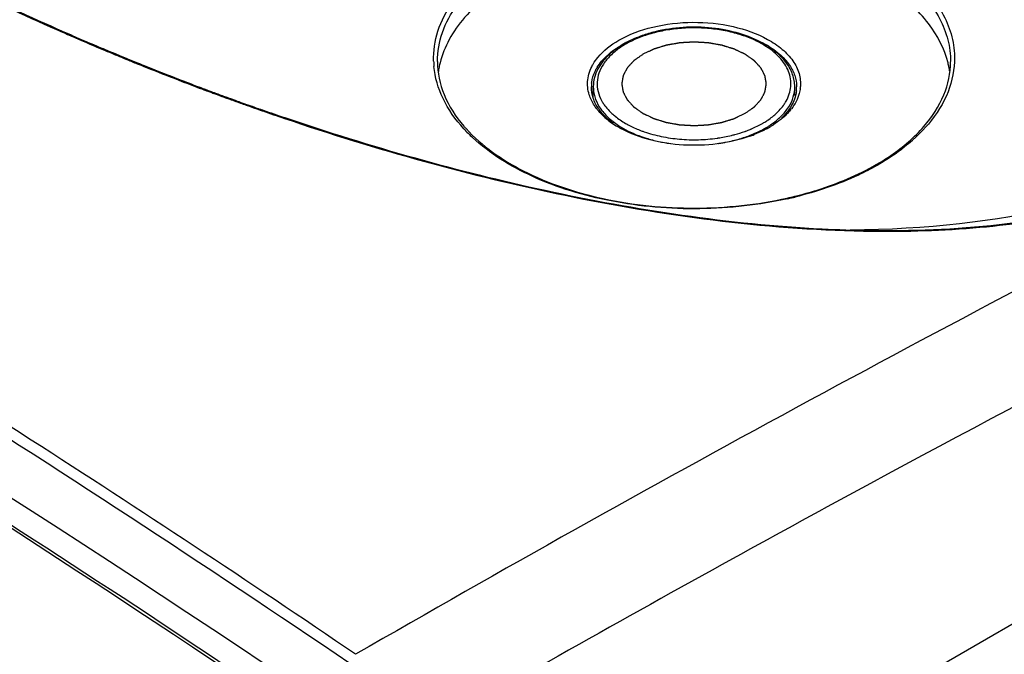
# Model space of a CAD drawing. Header units: millimetres. Extents: x 0 to 594, y 0 to 439.
# Tile 51 of 57: x 510 to 542, y 350 to 370. Entities that reach past the tile are written whole.
import ezdxf

# ---------------------------------------------------------------- set-up
doc = ezdxf.new("R2010")
doc.units = ezdxf.units.MM
doc.header["$LTSCALE"] = 32.67
doc.layers.get('0').update_dxf_attribs({"linetype": 'CONTINUOUS'})

msp = doc.modelspace()

# ---------------------------------------------------------------- linework, layer by layer
at = {"color": 7, "linetype": 'Continuous'}
for p, q in [((511.173, 370.044), (511.249, 370.01)), ((511.185, 370.071), (511.261, 370.037)), ((511.249, 370.01), (511.314, 369.982)), ((511.261, 370.037), (511.326, 370.009)), ((511.314, 369.982), (511.417, 369.937)), ((511.326, 370.009), (511.352, 369.997)), ((511.352, 369.997), (511.428, 369.964)), ((511.428, 369.964), (511.562, 369.905)), ((511.562, 369.905), (511.638, 369.872)), ((511.627, 369.845), (511.758, 369.788)), ((511.638, 369.872), (511.693, 369.848)), ((511.693, 369.848), (511.769, 369.815)), ((511.769, 369.815), (511.815, 369.795)), ((511.758, 369.788), (511.88, 369.735)), ((511.815, 369.795), (511.891, 369.762)), ((511.88, 369.735), (512.031, 369.67)), ((511.891, 369.762), (511.965, 369.73)), ((511.965, 369.73), (512.042, 369.697)), ((512.031, 369.67), (512.135, 369.625)), ((512.042, 369.697), (512.069, 369.685)), ((512.069, 369.685), (512.146, 369.652)), ((512.146, 369.652), (512.24, 369.612)), ((512.799, 369.344), (512.847, 369.324)), ((512.808, 369.372), (512.856, 369.351)), ((512.847, 369.324), (512.925, 369.292)), ((512.856, 369.351), (512.934, 369.319)), ((512.925, 369.292), (513.012, 369.255)), ((512.934, 369.319), (512.999, 369.292)), ((512.999, 369.292), (513.076, 369.26)), ((513.012, 369.255), (513.059, 369.236)), ((513.076, 369.26), (513.199, 369.209)), ((513.613, 369.039), (513.775, 368.973)), ((513.762, 368.948), (513.89, 368.896)), ((513.775, 368.973), (513.835, 368.949)), ((513.835, 368.949), (513.902, 368.922)), ((513.89, 368.896), (513.914, 368.887)), ((513.902, 368.922), (513.926, 368.912)), ((513.914, 368.887), (513.982, 368.859)), ((513.926, 368.912), (513.994, 368.885)), ((523.421, 369.015), (523.421, 369.019)), ((515.675, 368.229), (515.744, 368.203)), ((515.744, 368.203), (515.808, 368.179)), ((515.808, 368.179), (515.853, 368.162)), ((515.843, 368.136), (515.913, 368.11)), ((515.853, 368.162), (515.877, 368.153)), ((515.877, 368.153), (515.922, 368.137)), ((515.913, 368.11), (515.945, 368.098)), ((515.922, 368.137), (515.954, 368.124)), ((515.945, 368.098), (515.994, 368.08)), ((515.954, 368.124), (515.976, 368.116)), ((515.976, 368.116), (516.002, 368.106)), ((515.994, 368.08), (516.036, 368.064)), ((516.002, 368.106), (516.045, 368.09)), ((516.036, 368.064), (516.067, 368.053)), ((516.045, 368.09), (516.076, 368.079)), ((516.067, 368.053), (516.105, 368.039)), ((516.076, 368.079), (516.113, 368.065)), ((516.105, 368.039), (516.161, 368.018)), ((516.113, 368.065), (516.139, 368.055)), ((516.139, 368.055), (516.17, 368.044)), ((516.161, 368.018), (516.2, 368.003)), ((516.17, 368.044), (516.219, 368.026)), ((516.2, 368.003), (516.303, 367.965)), ((516.219, 368.026), (516.243, 368.017)), ((516.243, 368.017), (516.288, 368)), ((516.288, 368), (516.312, 367.991)), ((516.303, 367.965), (516.414, 367.924)), ((516.312, 367.991), (516.353, 367.976)), ((516.353, 367.976), (516.423, 367.95)), ((516.414, 367.924), (516.486, 367.898)), ((516.423, 367.95), (516.449, 367.941)), ((516.449, 367.941), (516.494, 367.924)), ((516.494, 367.924), (516.519, 367.915)), ((516.519, 367.915), (516.542, 367.907)), ((516.542, 367.907), (516.612, 367.881)), ((528.427, 367.853), (528.431, 368.211)), ((534.914, 367.923), (534.911, 368.211)), ((516.486, 367.898), (516.51, 367.889)), ((516.51, 367.889), (516.604, 367.855)), ((516.604, 367.855), (516.64, 367.842)), ((516.612, 367.881), (516.648, 367.868)), ((516.64, 367.842), (516.714, 367.815)), ((516.648, 367.868), (516.699, 367.849)), ((516.699, 367.849), (516.722, 367.841)), ((516.714, 367.815), (516.761, 367.798)), ((516.722, 367.841), (516.769, 367.824)), ((516.761, 367.798), (516.791, 367.787)), ((516.769, 367.824), (516.799, 367.813)), ((516.799, 367.813), (516.91, 367.773)), ((516.91, 367.773), (516.98, 367.748)), ((516.98, 367.748), (517.028, 367.731)), ((516.984, 367.717), (517.082, 367.682)), ((517.028, 367.731), (517.098, 367.705)), ((517.098, 367.705), (517.159, 367.683)), ((517.159, 367.683), (517.222, 367.661)), ((517.222, 367.661), (517.282, 367.64)), ((517.272, 367.615), (517.374, 367.578)), ((517.282, 367.64), (517.324, 367.625)), ((517.324, 367.625), (517.384, 367.603)), ((517.384, 367.603), (517.457, 367.578)), ((517.374, 367.578), (517.507, 367.531)), ((517.457, 367.578), (517.517, 367.556)), ((517.507, 367.531), (517.607, 367.496)), ((517.517, 367.556), (517.557, 367.542)), ((517.557, 367.542), (517.617, 367.521)), ((517.607, 367.496), (517.645, 367.483)), ((517.617, 367.521), (517.655, 367.508)), ((517.645, 367.483), (517.72, 367.457)), ((517.655, 367.508), (517.708, 367.489)), ((517.708, 367.489), (517.73, 367.482)), ((517.72, 367.457), (517.78, 367.436)), ((517.73, 367.482), (517.751, 367.474)), ((517.751, 367.474), (517.79, 367.461)), ((517.78, 367.436), (517.802, 367.428)), ((517.79, 367.461), (517.812, 367.453)), ((534.093, 366.903), (534.093, 366.903)), ((532.412, 366.554), (532.421, 366.555)), ((522.655, 339.826), (568.087, 366.056))]:
    msp.add_line(p, q, dxfattribs=at)
for centre, radius, start, end in [((546.661, 450.286), 87.739, 246.31592, 246.46581), ((546.859, 450.747), 88.242, 246.82669, 247.29449), ((546.816, 450.552), 88.015, 246.86885, 247.27027), ((530.947, 366.756), 3.221, 117.7978, 119.9866), ((532.315, 366.608), 3.389, 61.221, 64.4197), ((532.428, 367.068), 2.892, 59.0034, 60.003), ((532.387, 366.896), 3.098, 60.003, 60.9581), ((532.472, 366.893), 3.064, 57.6035, 61.2291), ((546.91, 450.867), 88.371, 247.47663, 247.85648), ((546.898, 450.745), 88.226, 247.54487, 247.83569), ((546.851, 450.723), 88.216, 247.85656, 247.97002), ((546.783, 450.554), 88.034, 248.12383, 248.27173), ((546.772, 450.436), 87.891, 248.10275, 248.251), ((526.094, 369.117), 2.798, 181.8369, 185.212), ((526.296, 368.283), 2.877, 166.0083, 168.9485), ((529.709, 368.182), 1.487, 149.4558, 150.8854), ((537.046, 368.283), 2.876, 11.05, 13.8582), ((546.681, 450.296), 87.756, 248.27144, 248.98052), ((546.662, 450.158), 87.592, 248.25068, 248.95973), ((526.238, 368.294), 2.818, 168.9509, 172.3529), ((529.796, 368.077), 1.45, 148.5789, 150.9787), ((537.097, 368.293), 2.825, 8.586, 11.0465), ((546.543, 449.939), 87.374, 248.98071, 249.42914), ((546.53, 449.816), 87.226, 248.95999, 249.28392), ((529.474, 368.199), 1.103, 173.5664, 180.0174), ((533.867, 368.199), 1.103, 353.5665, 0.0171), ((533.87, 368.199), 1.101, 0.0235, 1.1174), ((533.946, 368.301), 1.15, 353.004, 355.4475), ((546.32, 449.334), 86.728, 250.09421, 250.23002), ((546.212, 449.034), 86.41, 250.29882, 250.43228), ((545.767, 447.763), 85.063, 250.80686, 251.30312), ((545.759, 447.66), 84.936, 250.78988, 251.28689), ((529.98, 368.606), 1.816, 217.7904, 220.7744), ((529.948, 368.421), 1.632, 214.5713, 217.8058), ((530.349, 368.778), 1.947, 225.5239, 226.0494), ((533.386, 368.588), 1.785, 320.8598, 322.4465), ((530.44, 369.074), 2.474, 228.5254, 233.5853), ((530.664, 369.378), 2.851, 233.5863, 238.2487), ((530.632, 369.108), 2.381, 231.0238, 235.7045), ((530.793, 369.332), 2.833, 235.6511, 240.0711), ((530.827, 369.389), 2.724, 235.6522, 240.0711), ((532.307, 369.748), 3.138, 296.2689, 299.9549), ((532.413, 369.558), 2.92, 300.0074, 300.34), ((532.433, 369.525), 2.882, 300.3394, 300.9057), ((532.478, 369.45), 2.794, 300.9007, 302.4179), ((532.547, 369.341), 2.665, 302.4172, 304.0245), ((532.531, 369.362), 2.868, 301.2189, 303.3297), ((532.658, 369.178), 2.468, 304.0085, 308.3332), ((532.542, 369.589), 3.101, 299.9951, 302.0203), ((532.604, 369.249), 2.733, 303.3457, 304.0297), ((532.603, 369.492), 2.987, 302.0277, 302.8542), ((533.062, 368.713), 2.074, 313.1668, 314.7988), ((533.035, 368.92), 2.269, 311.1334, 313.1003), ((527.712, 369.911), 4.547, 220.7637, 222.1454), ((528.024, 370.304), 5.099, 222.5553, 226.9841), ((530.823, 369.631), 3.149, 238.2012, 240.0065), ((530.888, 369.742), 3.279, 240, 240.8558), ((530.93, 369.817), 3.364, 240.8558, 241.7197), ((531.306, 370.363), 3.986, 247.6491, 250.9723), ((531.336, 370.425), 3.88, 248.7176, 250.2164), ((531.376, 370.536), 3.997, 250.2124, 250.936), ((531.755, 371.279), 4.771, 280.7647, 283.5569), ((531.974, 370.51), 3.97, 289.5703, 289.7671), ((532.004, 370.427), 3.881, 289.7621, 291.2607), ((532.036, 370.36), 3.983, 289.7153, 292.786), ((532.054, 370.3), 3.745, 291.2632, 292.3241), ((532.034, 370.649), 4.279, 289.5481, 291.4775), ((532.085, 370.222), 3.661, 292.3262, 292.8195), ((532.1, 370.188), 3.624, 292.82, 293.0336), ((532.158, 370.053), 3.477, 293.0213, 296.2461), ((532.172, 370.034), 3.63, 292.8059, 296.2408), ((532.332, 369.705), 3.264, 296.2688, 299.9547), ((532.463, 369.474), 2.998, 300.0039, 301.2207), ((532.43, 369.785), 3.327, 298.3103, 299.0892), ((532.477, 369.701), 3.231, 299.0886, 299.9974), ((531.611, 371.432), 5.099, 257.7925, 262.049), ((531.701, 371.577), 5.073, 278.158, 278.4609), ((531.714, 371.494), 4.989, 278.4576, 280.7595), ((531.702, 371.609), 5.278, 278.139, 278.4301), ((531.707, 371.577), 5.246, 278.4298, 279.0293), ((531.721, 371.494), 5.162, 279.0269, 280.466), ((531.735, 371.417), 5.084, 280.4688, 280.7707), ((531.758, 371.298), 4.962, 280.7648, 283.5569), ((531.82, 371.033), 4.69, 283.5714, 286.0269), ((531.869, 370.858), 4.508, 286.0441, 286.4998), ((531.917, 370.701), 4.344, 286.4906, 289.5394), ((531.986, 370.5), 4.132, 289.5704, 289.7259), ((535.032, 370.605), 5.513, 311.5756, 312.7472), ((533.692, 372.352), 7.676, 299.9995, 300.3711), ((533.647, 372.533), 7.891, 299.6274, 299.9995), ((831.081, -187.809), 620.866, 116.989976, 119.984874), ((257.066, -38.581), 466.941, 56.05884, 59.88999), ((531.972, 376.688), 12.357, 282.574, 283.7724), ((531.969, 376.805), 12.498, 282.5833, 283.6622), ((823.027, -172.606), 600.383, 116.496253, 118.413774), ((537.903, 404.948), 41.365, 267.0727, 269.1758), ((537.875, 403.207), 39.649, 268.9064, 269.181), ((537.848, 401.774), 38.19, 269.1891, 270.2883), ((831.385, -188.131), 618.014, 118.410397, 118.878738), ((838.291, -200.564), 632.237, 118.882598, 119.977442)]:
    msp.add_arc(centre, radius, start, end, dxfattribs=at)
for centre, major_axis, ratio, start_param, end_param in [((489.293, -12.161), (-227.329, 400.774), 0.582373, -0.862527, -0.699371), ((521.064, 381.365), (30.336, -11.257), 0.452802, 5.411832, 5.965774)]:
    msp.add_ellipse(centre, major_axis=major_axis, ratio=ratio, start_param=start_param, end_param=end_param, dxfattribs=at)
for points, knots in [([(520.598, 349.663), (515.917, 352.841), (497.573, 364.839), (478.365, 375.537), (463.68, 382.524)], [0, 0, 0, 0, 0.258112, 1, 1, 1, 1]), ([(463.749, 379.883), (468.311, 377.688), (486.962, 368.253), (504.881, 357.394), (518.014, 348.544)], [0, 0, 0, 0, 0.242234, 1, 1, 1, 1]), ([(499.218, 376.576), (501.035, 375.347), (504.937, 373), (509.022, 370.995), (511.173, 370.044)], [0, 0, 0, 0, 0.482618, 1, 1, 1, 1]), ([(499.248, 376.602), (501.063, 375.373), (504.958, 373.026), (509.037, 371.022), (511.185, 370.071)], [0, 0, 0, 0, 0.482617, 1, 1, 1, 1]), ([(520.79, 349.958), (517.343, 352.299), (503.752, 361.276), (489.691, 369.548), (478.981, 375.224)], [0, 0, 0, 0, 0.255806, 1, 1, 1, 1]), ([(525.749, 372.536), (526.375, 372.898), (527.795, 373.482), (530.108, 373.938), (532.552, 373.995), (534.922, 373.648), (537.027, 372.923), (538.699, 371.877), (539.655, 370.726), (540.009, 369.737), (540.053, 369.244), (540.043, 369.004)], [0, 0, 0, 0, 0.129226, 0.271465, 0.419186, 0.563806, 0.697321, 0.814012, 0.912669, 0.957104, 1, 1, 1, 1]), ([(525.837, 372.383), (526.448, 372.736), (527.83, 373.306), (530.084, 373.757), (532.468, 373.823), (534.786, 373.498), (536.854, 372.806), (538.511, 371.8), (539.477, 370.692), (539.858, 369.732), (539.921, 369.25), (539.921, 369.015)], [0, 0, 0, 0, 0.12874, 0.270388, 0.417609, 0.56202, 0.695751, 0.813066, 0.912474, 0.957122, 1, 1, 1, 1]), ([(539.838, 368.972), (539.726, 369.429), (539.233, 370.358), (537.975, 371.464), (536.277, 372.324), (534.25, 372.887), (532.038, 373.119), (529.8, 373), (527.697, 372.543), (526.409, 371.999), (525.837, 371.669)], [0, 0, 0, 0, 0.089567, 0.193714, 0.314501, 0.449162, 0.592055, 0.736146, 0.874198, 1, 1, 1, 1]), ([(523.297, 369.028), (523.287, 369.353), (523.388, 370.035), (523.886, 370.988), (524.693, 371.85), (525.373, 372.319), (525.749, 372.536)], [0, 0, 0, 0, 0.217868, 0.450543, 0.709619, 1, 1, 1, 1]), ([(523.421, 369.019), (523.421, 369.333), (523.538, 369.987), (524.035, 370.899), (524.819, 371.723), (525.475, 372.174), (525.837, 372.383)], [0, 0, 0, 0, 0.217772, 0.450965, 0.710238, 1, 1, 1, 1]), ([(525.837, 371.669), (525.538, 371.496), (524.986, 371.127), (524.289, 370.474), (523.779, 369.759), (523.569, 369.237), (523.505, 368.978)], [0, 0, 0, 0, 0.283976, 0.543664, 0.780577, 1, 1, 1, 1]), ([(533.891, 369.604), (533.651, 369.738), (533.112, 369.952), (532.239, 370.119), (531.321, 370.137), (530.567, 370.025), (530.004, 369.859), (529.623, 369.702), (529.282, 369.514), (528.989, 369.296), (528.75, 369.054), (528.571, 368.788), (528.459, 368.505), (528.432, 368.308), (528.431, 368.211)], [0, 0, 0, 0, 0.128747, 0.269052, 0.414161, 0.556298, 0.624028, 0.688485, 0.749161, 0.805818, 0.85856, 0.907874, 0.954631, 1, 1, 1, 1]), ([(529.249, 369.699), (529.587, 369.894), (530.373, 370.181), (531.632, 370.325), (532.895, 370.198), (533.69, 369.922), (534.035, 369.731)], [0, 0, 0, 0, 0.236533, 0.498538, 0.761341, 1, 1, 1, 1]), ([(533.873, 369.573), (533.746, 369.646), (533.472, 369.778), (533.028, 369.929), (532.547, 370.035), (531.872, 370.115), (531.186, 370.097), (530.523, 369.982), (530.06, 369.85), (529.642, 369.676), (529.277, 369.465), (528.977, 369.221), (528.75, 368.95), (528.602, 368.657), (528.542, 368.352), (528.572, 368.044), (528.65, 367.852), (528.7, 367.76)], [0, 0, 0, 0, 0.06491, 0.134351, 0.20735, 0.282702, 0.434856, 0.509055, 0.580206, 0.647221, 0.709299, 0.766048, 0.817631, 0.864917, 0.909556, 0.9538, 1, 1, 1, 1]), ([(528.428, 368.938), (528.472, 369.012), (528.69, 369.319), (528.998, 369.554), (529.249, 369.699)], [0, 0, 0, 0, 0.227186, 1, 1, 1, 1]), ([(528.559, 368.833), (528.601, 368.901), (528.81, 369.189), (529.1, 369.409), (529.337, 369.546)], [0, 0, 0, 0, 0.2277, 1, 1, 1, 1]), ([(534.63, 367.739), (534.672, 367.813), (534.742, 367.968), (534.792, 368.214), (534.783, 368.463), (534.715, 368.708), (534.591, 368.943), (534.345, 369.251), (534.098, 369.439), (533.917, 369.547)], [0, 0, 0, 0, 0.118617, 0.232026, 0.344024, 0.458646, 0.579488, 0.709218, 1, 1, 1, 1]), ([(534.911, 368.211), (534.91, 368.276), (534.898, 368.408), (534.828, 368.669), (534.656, 368.985), (534.341, 369.316), (534.079, 369.496), (533.936, 369.579)], [0, 0, 0, 0, 0.111452, 0.224473, 0.46025, 0.717154, 1, 1, 1, 1]), ([(534.035, 369.731), (534.202, 369.64), (534.503, 369.439), (534.858, 369.066), (535.07, 368.649), (535.103, 368.351), (535.092, 368.21)], [0, 0, 0, 0, 0.292559, 0.551803, 0.783169, 1, 1, 1, 1]), ([(534.113, 369.48), (534.355, 369.327), (534.678, 369.049), (534.924, 368.577), (534.968, 368.336), (534.97, 368.22)], [0, 0, 0, 0, 0.54371, 0.778987, 1, 1, 1, 1]), ([(524.268, 366.856), (524.002, 367.146), (523.557, 367.767), (523.34, 368.507), (523.307, 368.863)], [0, 0, 0, 0, 0.523847, 1, 1, 1, 1]), ([(523.421, 369.019), (523.42, 368.658), (523.582, 367.892), (524.007, 367.245), (524.268, 366.942)], [0, 0, 0, 0, 0.475092, 1, 1, 1, 1]), ([(528.3, 367.95), (528.252, 368.104), (528.217, 368.441), (528.329, 368.76), (528.41, 368.906)], [0, 0, 0, 0, 0.492295, 1, 1, 1, 1]), ([(539.064, 366.931), (539.326, 367.233), (539.755, 367.882), (539.92, 368.65), (539.921, 369.012)], [0, 0, 0, 0, 0.525114, 1, 1, 1, 1]), ([(540.043, 369.004), (540.028, 368.632), (539.833, 367.852), (539.38, 367.197), (539.106, 366.892)], [0, 0, 0, 0, 0.476322, 1, 1, 1, 1]), ([(528.378, 368.323), (528.382, 368.362), (528.409, 368.521), (528.469, 368.674), (528.528, 368.78)], [0, 0, 0, 0, 0.243588, 1, 1, 1, 1]), ([(538.04, 363.584), (539.454, 363.591), (542.189, 363.758), (546.01, 364.604), (549.182, 366.092), (550.787, 367.595), (551.359, 368.399)], [0, 0, 0, 0, 0.289748, 0.559918, 0.797676, 1, 1, 1, 1]), ([(528.544, 367.493), (528.517, 367.529), (528.416, 367.67), (528.338, 367.828), (528.3, 367.95)], [0, 0, 0, 0, 0.261823, 1, 1, 1, 1]), ([(528.604, 367.495), (528.531, 367.601), (528.413, 367.826), (528.371, 368.078), (528.371, 368.199)], [0, 0, 0, 0, 0.515972, 1, 1, 1, 1]), ([(528.431, 368.211), (528.429, 368.1), (528.463, 367.871), (528.617, 367.545), (528.866, 367.244), (529.077, 367.073), (529.195, 366.993)], [0, 0, 0, 0, 0.222535, 0.457639, 0.715085, 1, 1, 1, 1]), ([(534.133, 366.984), (534.252, 367.064), (534.468, 367.236), (534.721, 367.539), (534.878, 367.868), (534.912, 368.099), (534.911, 368.211)], [0, 0, 0, 0, 0.28531, 0.542885, 0.777825, 1, 1, 1, 1]), ([(534.964, 368.075), (534.958, 368.025), (534.92, 367.817), (534.825, 367.621), (534.734, 367.49)], [0, 0, 0, 0, 0.240736, 1, 1, 1, 1]), ([(535.087, 368.161), (535.08, 368.104), (535.033, 367.866), (534.914, 367.645), (534.802, 367.499)], [0, 0, 0, 0, 0.239096, 1, 1, 1, 1]), ([(528.7, 367.76), (528.706, 367.748), (528.733, 367.701), (528.762, 367.656), (528.786, 367.623)], [0, 0, 0, 0, 0.24615, 1, 1, 1, 1]), ([(528.786, 367.623), (528.8, 367.602), (528.861, 367.52), (528.93, 367.444), (528.985, 367.389)], [0, 0, 0, 0, 0.24249, 1, 1, 1, 1]), ([(534.358, 367.391), (534.375, 367.408), (534.442, 367.477), (534.503, 367.55), (534.545, 367.607)], [0, 0, 0, 0, 0.257374, 1, 1, 1, 1]), ([(534.545, 367.607), (534.553, 367.618), (534.583, 367.661), (534.61, 367.705), (534.63, 367.739)], [0, 0, 0, 0, 0.253929, 1, 1, 1, 1]), ([(528.802, 367.221), (528.784, 367.237), (528.715, 367.3), (528.65, 367.368), (528.604, 367.42)], [0, 0, 0, 0, 0.256372, 1, 1, 1, 1]), ([(529.07, 367.026), (529.03, 367.056), (528.88, 367.173), (528.745, 367.31), (528.659, 367.42)], [0, 0, 0, 0, 0.263439, 1, 1, 1, 1]), ([(528.998, 367.377), (529.009, 367.367), (529.053, 367.325), (529.099, 367.286), (529.134, 367.257)], [0, 0, 0, 0, 0.245759, 1, 1, 1, 1]), ([(534.189, 367.242), (534.204, 367.254), (534.262, 367.301), (534.318, 367.352), (534.358, 367.391)], [0, 0, 0, 0, 0.255378, 1, 1, 1, 1]), ([(534.734, 367.49), (534.719, 367.468), (534.655, 367.381), (534.582, 367.3), (534.524, 367.242)], [0, 0, 0, 0, 0.242432, 1, 1, 1, 1]), ([(534.771, 367.461), (534.729, 367.409), (534.668, 367.342), (534.603, 367.279), (534.586, 367.263)], [0, 0, 0, 0, 0.743705, 1, 1, 1, 1]), ([(518.499, 367.189), (521.453, 366.189), (526.022, 364.912), (532.281, 363.851), (535.502, 363.597), (537.118, 363.566)], [0, 0, 0, 0, 0.491697, 0.745238, 1, 1, 1, 1]), ([(518.508, 367.214), (521.254, 366.284), (525.492, 365.082), (531.297, 364.019), (534.286, 363.714), (535.79, 363.637)], [0, 0, 0, 0, 0.491448, 0.744705, 1, 1, 1, 1]), ([(529.468, 367.029), (529.504, 367.009), (529.652, 366.927), (529.808, 366.857), (529.928, 366.81)], [0, 0, 0, 0, 0.241923, 1, 1, 1, 1]), ([(534.528, 367.211), (534.505, 367.19), (534.407, 367.109), (534.304, 367.035), (534.223, 366.982)], [0, 0, 0, 0, 0.242653, 1, 1, 1, 1]), ([(524.34, 366.86), (524.851, 366.296), (526.264, 365.328), (528.811, 364.492), (531.707, 364.204), (533.696, 364.412), (534.662, 364.627)], [0, 0, 0, 0, 0.208549, 0.457038, 0.72867, 1, 1, 1, 1]), ([(533.465, 366.617), (532.789, 366.377), (531.68, 366.248), (530.283, 366.456), (529.626, 366.698), (529.336, 366.854)], [0, 0, 0, 0, 0.509337, 0.765905, 1, 1, 1, 1]), ([(529.38, 366.877), (529.412, 366.858), (529.545, 366.785), (529.684, 366.72), (529.79, 366.676)], [0, 0, 0, 0, 0.242881, 1, 1, 1, 1]), ([(530.071, 366.758), (530.25, 366.696), (530.625, 366.595), (531.21, 366.511), (531.811, 366.493), (532.214, 366.526), (532.412, 366.554)], [0, 0, 0, 0, 0.239702, 0.490358, 0.745932, 1, 1, 1, 1]), ([(532.873, 366.642), (532.91, 366.651), (533.055, 366.688), (533.199, 366.732), (533.304, 366.769)], [0, 0, 0, 0, 0.254528, 1, 1, 1, 1]), ([(534.008, 366.856), (533.976, 366.838), (533.843, 366.769), (533.706, 366.709), (533.6, 366.667)], [0, 0, 0, 0, 0.243479, 1, 1, 1, 1]), ([(537.573, 365.73), (537.721, 365.816), (538.261, 366.158), (538.757, 366.577), (539.064, 366.931)], [0, 0, 0, 0, 0.267584, 1, 1, 1, 1]), ([(539.106, 366.892), (539.08, 366.863), (538.974, 366.748), (538.861, 366.637), (538.774, 366.556)], [0, 0, 0, 0, 0.245688, 1, 1, 1, 1]), ([(534.692, 364.608), (533.764, 364.401), (531.854, 364.19), (529.053, 364.428), (526.539, 365.178), (525.103, 366.055), (524.546, 366.576)], [0, 0, 0, 0, 0.267353, 0.536092, 0.785478, 1, 1, 1, 1]), ([(530.007, 366.595), (530.049, 366.58), (530.222, 366.523), (530.398, 366.477), (530.533, 366.448)], [0, 0, 0, 0, 0.244871, 1, 1, 1, 1]), ([(537.308, 363.563), (538.493, 363.546), (540.815, 363.616), (544.156, 364.11), (547.143, 365.036), (548.891, 366.008), (549.633, 366.57)], [0, 0, 0, 0, 0.275631, 0.539712, 0.783471, 1, 1, 1, 1]), ([(538.691, 366.48), (538.61, 366.409), (538.265, 366.12), (537.889, 365.869), (537.593, 365.698)], [0, 0, 0, 0, 0.239659, 1, 1, 1, 1]), ([(534.914, 364.686), (535.155, 364.745), (536.058, 364.996), (536.933, 365.36), (537.53, 365.705)], [0, 0, 0, 0, 0.264106, 1, 1, 1, 1]), ([(537.548, 365.673), (537.355, 365.563), (536.519, 365.133), (535.619, 364.831), (534.921, 364.661)], [0, 0, 0, 0, 0.23593, 1, 1, 1, 1])]:
    msp.add_open_spline(points, degree=3, knots=knots, dxfattribs=at)
at = {"color": 4, "linetype": 'Continuous'}
for points in [[(533.315, 367.352), (533.327, 367.36), (533.351, 367.377), (533.387, 367.402), (533.423, 367.428), (533.459, 367.453), (533.489, 367.474), (533.513, 367.491), (533.531, 367.504), (533.546, 367.514), (533.558, 367.523), (533.567, 367.529), (533.576, 367.535), (533.583, 367.54), (533.589, 367.545), (533.593, 367.547), (533.596, 367.549), (533.598, 367.551), (533.6, 367.552), (533.601, 367.553), (533.602, 367.554), (533.603, 367.554), (533.603, 367.555), (533.604, 367.555), (533.605, 367.556), (533.606, 367.558), (533.608, 367.56), (533.61, 367.562), (533.613, 367.565), (533.617, 367.57), (533.623, 367.576), (533.63, 367.583), (533.636, 367.59), (533.645, 367.6), (533.656, 367.612), (533.67, 367.626), (533.688, 367.646), (533.71, 367.67), (533.732, 367.694), (533.75, 367.713), (533.764, 367.727), (533.775, 367.739), (533.784, 367.749), (533.79, 367.756), (533.797, 367.763), (533.803, 367.769), (533.807, 367.774), (533.81, 367.777), (533.812, 367.78), (533.814, 367.781), (533.815, 367.783), (533.816, 367.784), (533.817, 367.785), (533.817, 367.785), (533.817, 367.786), (533.818, 367.786), (533.818, 367.787), (533.819, 367.789), (533.82, 367.791), (533.822, 367.794), (533.823, 367.797), (533.826, 367.802), (533.83, 367.809), (533.834, 367.816), (533.838, 367.824), (533.843, 367.835), (533.85, 367.848), (533.859, 367.863), (533.87, 367.884), (533.883, 367.91), (533.897, 367.936), (533.908, 367.957), (533.917, 367.973), (533.924, 367.986), (533.929, 367.996), (533.933, 368.004), (533.937, 368.012), (533.941, 368.019), (533.944, 368.024), (533.945, 368.027), (533.947, 368.03), (533.948, 368.032), (533.949, 368.033), (533.949, 368.034), (533.95, 368.035), (533.95, 368.036), (533.95, 368.036), (533.95, 368.037), (533.95, 368.038), (533.951, 368.04), (533.951, 368.042), (533.951, 368.045), (533.952, 368.048), (533.953, 368.054), (533.954, 368.06), (533.956, 368.069), (533.957, 368.077), (533.959, 368.088), (533.961, 368.102), (533.964, 368.118), (533.968, 368.141), (533.973, 368.168), (533.978, 368.196), (533.981, 368.218), (533.984, 368.235), (533.987, 368.248), (533.989, 368.259), (533.99, 368.268), (533.991, 368.276), (533.993, 368.283), (533.994, 368.288), (533.994, 368.292), (533.995, 368.295), (533.995, 368.297), (533.995, 368.298), (533.995, 368.3), (533.996, 368.3), (533.996, 368.301), (533.996, 368.301), (533.995, 368.302), (533.995, 368.303), (533.995, 368.305), (533.995, 368.307), (533.994, 368.31), (533.994, 368.313), (533.993, 368.319), (533.992, 368.325), (533.99, 368.333), (533.989, 368.342), (533.987, 368.353), (533.985, 368.366), (533.982, 368.382), (533.978, 368.404), (533.974, 368.431), (533.969, 368.458), (533.965, 368.48), (533.962, 368.496), (533.96, 368.51), (533.958, 368.521), (533.957, 368.529), (533.956, 368.537), (533.954, 368.544), (533.953, 368.549), (533.953, 368.553), (533.952, 368.556), (533.952, 368.558), (533.952, 368.559), (533.952, 368.56), (533.951, 368.561), (533.951, 368.562), (533.951, 368.562), (533.951, 368.563), (533.95, 368.564), (533.949, 368.566), (533.948, 368.568), (533.947, 368.57), (533.945, 368.573), (533.943, 368.579), (533.939, 368.585), (533.935, 368.593), (533.931, 368.601), (533.925, 368.611), (533.919, 368.624), (533.91, 368.64), (533.899, 368.661), (533.886, 368.687), (533.872, 368.713), (533.861, 368.734), (533.853, 368.75), (533.846, 368.763), (533.841, 368.773), (533.837, 368.781), (533.833, 368.789), (533.829, 368.795), (533.826, 368.801), (533.825, 368.804), (533.823, 368.807), (533.822, 368.809), (533.821, 368.81), (533.821, 368.811), (533.82, 368.812), (533.82, 368.812), (533.82, 368.813), (533.819, 368.813), (533.818, 368.815), (533.817, 368.816), (533.815, 368.818), (533.813, 368.82), (533.81, 368.823), (533.806, 368.828), (533.8, 368.834), (533.794, 368.841), (533.787, 368.849), (533.778, 368.858), (533.767, 368.87), (533.754, 368.885), (533.736, 368.904), (533.714, 368.928), (533.692, 368.952), (533.674, 368.971), (533.66, 368.986), (533.649, 368.998), (533.64, 369.008), (533.634, 369.015), (533.627, 369.022), (533.622, 369.028), (533.617, 369.033), (533.614, 369.036), (533.612, 369.038), (533.611, 369.04), (533.609, 369.042), (533.608, 369.043), (533.608, 369.043), (533.607, 369.044), (533.607, 369.044), (533.606, 369.045), (533.605, 369.046), (533.603, 369.047), (533.6, 369.049), (533.597, 369.051), (533.593, 369.053), (533.587, 369.058), (533.58, 369.063), (533.571, 369.07), (533.562, 369.076), (533.549, 369.085), (533.534, 369.095), (533.516, 369.108), (533.491, 369.125), (533.461, 369.147), (533.43, 369.168), (533.406, 369.186), (533.388, 369.198), (533.373, 369.209), (533.36, 369.218), (533.351, 369.224), (533.342, 369.231), (533.334, 369.236), (533.328, 369.24), (533.325, 369.243), (533.322, 369.245), (533.319, 369.247), (533.317, 369.248), (533.316, 369.249), (533.315, 369.25), (533.315, 369.25), (533.314, 369.25), (533.313, 369.251), (533.311, 369.252), (533.309, 369.253), (533.306, 369.254), (533.303, 369.256), (533.298, 369.258), (533.291, 369.261), (533.282, 369.266), (533.271, 369.271), (533.26, 369.276), (533.245, 369.283), (533.227, 369.292), (533.205, 369.302), (533.176, 369.316), (533.139, 369.333), (533.103, 369.351), (533.074, 369.364), (533.052, 369.375), (533.033, 369.383), (533.019, 369.39), (533.008, 369.396), (532.997, 369.401), (532.988, 369.405), (532.98, 369.409), (532.976, 369.411), (532.972, 369.412), (532.97, 369.414), (532.967, 369.415), (532.966, 369.416), (532.965, 369.416), (532.964, 369.416), (532.963, 369.417), (532.962, 369.417), (532.96, 369.417), (532.958, 369.418), (532.955, 369.419), (532.951, 369.421), (532.945, 369.422), (532.937, 369.425), (532.927, 369.428), (532.914, 369.432), (532.902, 369.436), (532.885, 369.441), (532.864, 369.447), (532.839, 369.455), (532.806, 369.465), (532.764, 369.478), (532.722, 369.491), (532.689, 369.501), (532.664, 369.509), (532.643, 369.516), (532.627, 369.521), (532.614, 369.525), (532.602, 369.529), (532.591, 369.532), (532.583, 369.534), (532.577, 369.536), (532.571, 369.538), (532.568, 369.539), (532.566, 369.54), (532.564, 369.54), (532.562, 369.54), (532.56, 369.541), (532.556, 369.542), (532.551, 369.543), (532.544, 369.544), (532.535, 369.545), (532.523, 369.547), (532.51, 369.55), (532.496, 369.552), (532.478, 369.555), (532.456, 369.559), (532.429, 369.564), (532.392, 369.57), (532.347, 369.578), (532.302, 369.586), (532.266, 369.593), (532.239, 369.598), (532.216, 369.602), (532.198, 369.605), (532.184, 369.607), (532.171, 369.61), (532.16, 369.612), (532.151, 369.613), (532.144, 369.614), (532.138, 369.615), (532.134, 369.616), (532.132, 369.616), (532.13, 369.617), (532.128, 369.617), (532.126, 369.617), (532.122, 369.617), (532.116, 369.618), (532.109, 369.618), (532.099, 369.619), (532.087, 369.619), (532.073, 369.62), (532.058, 369.621), (532.039, 369.622), (532.015, 369.623), (531.987, 369.625), (531.948, 369.627), (531.9, 369.63), (531.853, 369.633), (531.814, 369.635), (531.786, 369.637), (531.757, 369.638), (531.733, 369.64), (531.714, 369.641), (531.702, 369.641), (531.692, 369.642), (531.685, 369.642), (531.679, 369.643), (531.675, 369.643), (531.672, 369.643), (531.671, 369.643), (531.669, 369.643), (531.667, 369.643), (531.662, 369.643), (531.657, 369.642), (531.649, 369.642), (531.64, 369.641), (531.628, 369.641), (531.61, 369.64), (531.586, 369.638), (531.558, 369.637), (531.53, 369.635), (531.492, 369.633), (531.445, 369.63), (531.398, 369.628), (531.36, 369.626), (531.332, 369.624), (531.304, 369.622), (531.28, 369.621), (531.261, 369.62), (531.25, 369.619), (531.24, 369.619), (531.233, 369.618), (531.227, 369.618), (531.223, 369.618), (531.221, 369.618), (531.219, 369.618), (531.217, 369.617), (531.215, 369.617), (531.211, 369.616), (531.205, 369.615), (531.199, 369.614), (531.19, 369.613), (531.178, 369.611), (531.16, 369.607), (531.138, 369.603), (531.11, 369.599), (531.083, 369.594), (531.047, 369.588), (531.002, 369.58), (530.957, 369.572), (530.92, 369.566), (530.893, 369.561), (530.871, 369.557), (530.853, 369.554), (530.839, 369.551), (530.825, 369.549), (530.814, 369.547), (530.805, 369.545), (530.798, 369.544), (530.793, 369.543), (530.789, 369.543), (530.786, 369.542), (530.785, 369.542), (530.783, 369.541), (530.781, 369.541), (530.777, 369.54), (530.772, 369.538), (530.766, 369.536), (530.758, 369.534), (530.747, 369.53), (530.735, 369.527), (530.722, 369.523), (530.705, 369.518), (530.685, 369.511), (530.659, 369.503), (530.626, 369.493), (530.584, 369.48), (530.543, 369.468), (530.509, 369.457), (530.484, 369.45), (530.463, 369.443), (530.447, 369.438), (530.434, 369.434), (530.422, 369.43), (530.411, 369.427), (530.403, 369.425), (530.398, 369.423), (530.393, 369.422), (530.39, 369.421), (530.388, 369.42), (530.386, 369.419), (530.384, 369.419), (530.383, 369.418), (530.381, 369.417), (530.378, 369.416), (530.376, 369.415), (530.372, 369.413), (530.367, 369.411), (530.36, 369.408), (530.351, 369.403), (530.339, 369.398), (530.328, 369.393), (530.313, 369.386), (530.295, 369.377), (530.272, 369.366), (530.243, 369.352), (530.205, 369.335), (530.161, 369.313), (530.101, 369.285), (530.056, 369.264), (530.027, 369.25)], [(530.027, 369.25), (530.015, 369.242), (529.991, 369.225), (529.955, 369.199), (529.919, 369.174), (529.883, 369.149), (529.853, 369.128), (529.829, 369.111), (529.811, 369.098), (529.796, 369.088), (529.784, 369.079), (529.775, 369.073), (529.766, 369.067), (529.758, 369.061), (529.752, 369.057), (529.748, 369.054), (529.745, 369.052), (529.743, 369.051), (529.741, 369.049), (529.74, 369.049), (529.739, 369.048), (529.739, 369.048), (529.738, 369.047), (529.738, 369.047), (529.737, 369.046), (529.735, 369.044), (529.734, 369.042), (529.731, 369.04), (529.729, 369.037), (529.724, 369.032), (529.719, 369.026), (529.712, 369.019), (529.705, 369.012), (529.696, 369.002), (529.685, 368.99), (529.672, 368.975), (529.654, 368.956), (529.631, 368.932), (529.609, 368.908), (529.591, 368.889), (529.578, 368.874), (529.567, 368.862), (529.558, 368.853), (529.551, 368.846), (529.544, 368.838), (529.539, 368.832), (529.534, 368.828), (529.531, 368.825), (529.529, 368.822), (529.528, 368.82), (529.526, 368.819), (529.525, 368.818), (529.525, 368.817), (529.524, 368.817), (529.524, 368.816), (529.524, 368.816), (529.523, 368.814), (529.522, 368.813), (529.521, 368.811), (529.52, 368.808), (529.518, 368.805), (529.515, 368.8), (529.512, 368.793), (529.508, 368.785), (529.503, 368.778), (529.498, 368.767), (529.491, 368.754), (529.483, 368.738), (529.472, 368.718), (529.458, 368.691), (529.444, 368.665), (529.433, 368.645), (529.425, 368.629), (529.418, 368.616), (529.412, 368.605), (529.408, 368.598), (529.404, 368.59), (529.401, 368.583), (529.398, 368.578), (529.396, 368.575), (529.395, 368.572), (529.394, 368.57), (529.393, 368.568), (529.392, 368.567), (529.392, 368.567), (529.391, 368.566), (529.391, 368.566), (529.391, 368.565), (529.391, 368.564), (529.391, 368.562), (529.39, 368.56), (529.39, 368.557), (529.389, 368.554), (529.388, 368.548), (529.387, 368.541), (529.386, 368.533), (529.384, 368.525), (529.382, 368.514), (529.38, 368.5), (529.377, 368.483), (529.373, 368.461), (529.369, 368.434), (529.364, 368.406), (529.36, 368.384), (529.357, 368.367), (529.355, 368.353), (529.353, 368.342), (529.351, 368.334), (529.35, 368.326), (529.349, 368.319), (529.348, 368.313), (529.347, 368.31), (529.347, 368.307), (529.346, 368.305), (529.346, 368.303), (529.346, 368.302), (529.346, 368.301), (529.346, 368.301), (529.346, 368.3), (529.346, 368.3), (529.346, 368.299), (529.346, 368.297), (529.347, 368.295), (529.347, 368.292), (529.348, 368.289), (529.349, 368.283), (529.35, 368.276), (529.351, 368.268), (529.353, 368.26), (529.354, 368.249), (529.357, 368.236), (529.36, 368.219), (529.363, 368.198), (529.368, 368.171), (529.372, 368.143), (529.376, 368.122), (529.379, 368.105), (529.381, 368.092), (529.383, 368.081), (529.384, 368.073), (529.386, 368.065), (529.387, 368.058), (529.388, 368.052), (529.388, 368.049), (529.389, 368.046), (529.389, 368.044), (529.39, 368.043), (529.39, 368.041), (529.39, 368.041), (529.39, 368.04), (529.39, 368.04), (529.391, 368.039), (529.391, 368.038), (529.392, 368.036), (529.393, 368.034), (529.394, 368.032), (529.396, 368.028), (529.399, 368.023), (529.402, 368.017), (529.406, 368.009), (529.41, 368.001), (529.416, 367.991), (529.423, 367.977), (529.431, 367.962), (529.442, 367.941), (529.456, 367.915), (529.469, 367.889), (529.48, 367.868), (529.488, 367.852), (529.495, 367.839), (529.501, 367.829), (529.505, 367.821), (529.509, 367.813), (529.512, 367.806), (529.515, 367.801), (529.517, 367.798), (529.518, 367.795), (529.519, 367.793), (529.52, 367.792), (529.521, 367.791), (529.521, 367.79), (529.521, 367.789), (529.522, 367.789), (529.522, 367.788), (529.523, 367.787), (529.524, 367.786), (529.526, 367.784), (529.528, 367.782), (529.531, 367.779), (529.536, 367.774), (529.541, 367.768), (529.548, 367.76), (529.554, 367.753), (529.563, 367.744), (529.574, 367.732), (529.588, 367.717), (529.605, 367.698), (529.628, 367.674), (529.65, 367.65), (529.668, 367.63), (529.681, 367.616), (529.692, 367.604), (529.701, 367.594), (529.708, 367.587), (529.714, 367.58), (529.72, 367.574), (529.724, 367.569), (529.727, 367.566), (529.729, 367.563), (529.731, 367.562), (529.732, 367.56), (529.733, 367.559), (529.734, 367.559), (529.734, 367.558), (529.735, 367.558), (529.735, 367.557), (529.737, 367.556), (529.739, 367.555), (529.741, 367.553), (529.744, 367.551), (529.748, 367.548), (529.754, 367.544), (529.762, 367.539), (529.771, 367.532), (529.78, 367.526), (529.792, 367.517), (529.807, 367.506), (529.826, 367.494), (529.85, 367.476), (529.88, 367.455), (529.911, 367.433), (529.935, 367.416), (529.954, 367.403), (529.969, 367.393), (529.981, 367.384), (529.99, 367.378), (529.999, 367.371), (530.007, 367.366), (530.013, 367.361), (530.017, 367.359), (530.02, 367.357), (530.022, 367.355), (530.024, 367.354), (530.025, 367.353), (530.026, 367.352), (530.027, 367.352), (530.027, 367.351), (530.028, 367.351), (530.03, 367.35), (530.032, 367.349), (530.035, 367.348), (530.039, 367.346), (530.043, 367.344), (530.05, 367.34), (530.06, 367.336), (530.07, 367.331), (530.081, 367.326), (530.096, 367.319), (530.114, 367.31), (530.136, 367.3), (530.165, 367.286), (530.202, 367.269), (530.238, 367.251), (530.268, 367.237), (530.29, 367.227), (530.308, 367.218), (530.323, 367.211), (530.333, 367.206), (530.344, 367.201), (530.354, 367.197), (530.361, 367.193), (530.365, 367.191), (530.369, 367.189), (530.372, 367.188), (530.374, 367.187), (530.376, 367.186), (530.377, 367.186), (530.377, 367.185), (530.378, 367.185), (530.379, 367.185), (530.381, 367.184), (530.384, 367.184), (530.387, 367.183), (530.391, 367.181), (530.396, 367.18), (530.404, 367.177), (530.415, 367.174), (530.427, 367.17), (530.44, 367.166), (530.456, 367.161), (530.477, 367.155), (530.502, 367.147), (530.536, 367.136), (530.577, 367.124), (530.619, 367.111), (530.652, 367.1), (530.677, 367.093), (530.698, 367.086), (530.715, 367.081), (530.727, 367.077), (530.74, 367.073), (530.75, 367.07), (530.758, 367.067), (530.765, 367.066), (530.77, 367.064), (530.774, 367.063), (530.776, 367.062), (530.777, 367.062), (530.779, 367.061), (530.781, 367.061), (530.785, 367.06), (530.791, 367.059), (530.798, 367.058), (530.807, 367.056), (530.818, 367.054), (530.831, 367.052), (530.845, 367.05), (530.863, 367.046), (530.886, 367.043), (530.913, 367.038), (530.949, 367.031), (530.994, 367.023), (531.039, 367.015), (531.076, 367.009), (531.103, 367.004), (531.125, 367), (531.143, 366.997), (531.157, 366.995), (531.17, 366.992), (531.182, 366.99), (531.191, 366.989), (531.198, 366.987), (531.203, 366.986), (531.207, 366.986), (531.209, 366.985), (531.211, 366.985), (531.213, 366.985), (531.215, 366.985), (531.22, 366.985), (531.225, 366.984), (531.233, 366.984), (531.242, 366.983), (531.254, 366.983), (531.269, 366.982), (531.283, 366.981), (531.302, 366.98), (531.326, 366.978), (531.355, 366.977), (531.393, 366.975), (531.441, 366.972), (531.489, 366.969), (531.527, 366.967), (531.556, 366.965), (531.585, 366.964), (531.608, 366.962), (531.628, 366.961), (531.64, 366.96), (531.649, 366.96), (531.656, 366.959), (531.662, 366.959), (531.666, 366.959), (531.669, 366.959), (531.671, 366.959), (531.672, 366.959), (531.675, 366.959), (531.679, 366.959), (531.685, 366.959), (531.692, 366.96), (531.701, 366.96), (531.713, 366.961), (531.732, 366.962), (531.755, 366.963), (531.784, 366.965), (531.812, 366.967), (531.849, 366.969), (531.896, 366.971), (531.944, 366.974), (531.981, 366.976), (532.009, 366.978), (532.038, 366.979), (532.061, 366.981), (532.08, 366.982), (532.092, 366.982), (532.101, 366.983), (532.108, 366.983), (532.114, 366.984), (532.118, 366.984), (532.121, 366.984), (532.122, 366.984), (532.124, 366.984), (532.126, 366.985), (532.13, 366.986), (532.136, 366.987), (532.143, 366.988), (532.152, 366.989), (532.163, 366.991), (532.181, 366.994), (532.204, 366.998), (532.231, 367.003), (532.258, 367.008), (532.294, 367.014), (532.339, 367.022), (532.385, 367.03), (532.421, 367.036), (532.448, 367.041), (532.471, 367.045), (532.489, 367.048), (532.502, 367.05), (532.516, 367.053), (532.527, 367.055), (532.536, 367.056), (532.543, 367.057), (532.549, 367.058), (532.553, 367.059), (532.555, 367.06), (532.557, 367.06), (532.558, 367.06), (532.56, 367.061), (532.564, 367.062), (532.569, 367.064), (532.575, 367.066), (532.584, 367.068), (532.594, 367.071), (532.607, 367.075), (532.619, 367.079), (532.636, 367.084), (532.657, 367.091), (532.682, 367.098), (532.715, 367.109), (532.757, 367.121), (532.799, 367.134), (532.832, 367.144), (532.857, 367.152), (532.878, 367.159), (532.895, 367.164), (532.907, 367.167), (532.92, 367.171), (532.93, 367.175), (532.939, 367.177), (532.944, 367.179), (532.948, 367.18), (532.951, 367.181), (532.954, 367.182), (532.956, 367.182), (532.957, 367.183), (532.959, 367.184), (532.961, 367.184), (532.963, 367.185), (532.966, 367.187), (532.969, 367.189), (532.974, 367.191), (532.982, 367.194), (532.991, 367.199), (533.002, 367.204), (533.013, 367.209), (533.028, 367.216), (533.047, 367.225), (533.069, 367.236), (533.099, 367.25), (533.136, 367.267), (533.181, 367.288), (533.24, 367.317), (533.285, 367.338), (533.315, 367.352)]]:
    msp.add_open_spline(points, degree=3, knots=[0, 0, 0, 0, 0.007812, 0.015625, 0.023438, 0.03125, 0.039062, 0.042969, 0.046875, 0.050781, 0.052734, 0.054688, 0.056641, 0.058594, 0.05957, 0.060547, 0.061035, 0.061523, 0.062012, 0.062256, 0.062378, 0.0625, 0.062622, 0.062744, 0.062988, 0.063477, 0.063965, 0.064453, 0.06543, 0.066406, 0.068359, 0.070312, 0.072266, 0.074219, 0.078125, 0.082031, 0.085938, 0.09375, 0.101562, 0.105469, 0.109375, 0.113281, 0.115234, 0.117188, 0.119141, 0.121094, 0.12207, 0.123047, 0.123535, 0.124023, 0.124512, 0.124756, 0.124878, 0.125, 0.125122, 0.125244, 0.125488, 0.125977, 0.126465, 0.126953, 0.12793, 0.128906, 0.130859, 0.132812, 0.134766, 0.136719, 0.140625, 0.144531, 0.148438, 0.15625, 0.164062, 0.167969, 0.171875, 0.175781, 0.177734, 0.179688, 0.181641, 0.183594, 0.18457, 0.185547, 0.186035, 0.186523, 0.187012, 0.187256, 0.187378, 0.1875, 0.187622, 0.187744, 0.187988, 0.188477, 0.188965, 0.189453, 0.19043, 0.191406, 0.193359, 0.195312, 0.197266, 0.199219, 0.203125, 0.207031, 0.210938, 0.21875, 0.226562, 0.230469, 0.234375, 0.238281, 0.240234, 0.242188, 0.244141, 0.246094, 0.24707, 0.248047, 0.248535, 0.249023, 0.249512, 0.249756, 0.249878, 0.25, 0.250122, 0.250244, 0.250488, 0.250977, 0.251465, 0.251953, 0.25293, 0.253906, 0.255859, 0.257812, 0.259766, 0.261719, 0.265625, 0.269531, 0.273438, 0.28125, 0.289062, 0.292969, 0.296875, 0.300781, 0.302734, 0.304688, 0.306641, 0.308594, 0.30957, 0.310547, 0.311035, 0.311523, 0.312012, 0.312256, 0.312378, 0.3125, 0.312622, 0.312744, 0.312988, 0.313477, 0.313965, 0.314453, 0.31543, 0.316406, 0.318359, 0.320312, 0.322266, 0.324219, 0.328125, 0.332031, 0.335938, 0.34375, 0.351562, 0.355469, 0.359375, 0.363281, 0.365234, 0.367188, 0.369141, 0.371094, 0.37207, 0.373047, 0.373535, 0.374023, 0.374512, 0.374756, 0.374878, 0.375, 0.375122, 0.375244, 0.375488, 0.375977, 0.376465, 0.376953, 0.37793, 0.378906, 0.380859, 0.382812, 0.384766, 0.386719, 0.390625, 0.394531, 0.398438, 0.40625, 0.414062, 0.417969, 0.421875, 0.425781, 0.427734, 0.429688, 0.431641, 0.433594, 0.43457, 0.435547, 0.436035, 0.436523, 0.437012, 0.437256, 0.437378, 0.4375, 0.437622, 0.437744, 0.437988, 0.438477, 0.438965, 0.439453, 0.44043, 0.441406, 0.443359, 0.445312, 0.447266, 0.449219, 0.453125, 0.457031, 0.460938, 0.46875, 0.476562, 0.480469, 0.484375, 0.488281, 0.490234, 0.492188, 0.494141, 0.496094, 0.49707, 0.498047, 0.498535, 0.499023, 0.499512, 0.499756, 0.499878, 0.5, 0.500122, 0.500244, 0.500488, 0.500977, 0.501465, 0.501953, 0.50293, 0.503906, 0.505859, 0.507812, 0.509766, 0.511719, 0.515625, 0.519531, 0.523438, 0.53125, 0.539062, 0.542969, 0.546875, 0.550781, 0.552734, 0.554688, 0.556641, 0.558594, 0.55957, 0.560547, 0.561035, 0.561523, 0.562012, 0.562256, 0.562378, 0.5625, 0.562622, 0.562744, 0.562988, 0.563477, 0.563965, 0.564453, 0.56543, 0.566406, 0.568359, 0.570312, 0.572266, 0.574219, 0.578125, 0.582031, 0.585938, 0.59375, 0.601562, 0.605469, 0.609375, 0.613281, 0.615234, 0.617188, 0.619141, 0.621094, 0.62207, 0.623047, 0.624023, 0.624512, 0.624756, 0.625, 0.625244, 0.625488, 0.625977, 0.626953, 0.62793, 0.628906, 0.630859, 0.632812, 0.634766, 0.636719, 0.640625, 0.644531, 0.648438, 0.65625, 0.664062, 0.667969, 0.671875, 0.675781, 0.677734, 0.679688, 0.681641, 0.683594, 0.68457, 0.685547, 0.686523, 0.687012, 0.687256, 0.6875, 0.687744, 0.687988, 0.688477, 0.689453, 0.69043, 0.691406, 0.693359, 0.695312, 0.697266, 0.699219, 0.703125, 0.707031, 0.710938, 0.71875, 0.726562, 0.730469, 0.734375, 0.738281, 0.742188, 0.744141, 0.746094, 0.74707, 0.748047, 0.749023, 0.749512, 0.749756, 0.75, 0.750244, 0.750488, 0.750977, 0.751953, 0.75293, 0.753906, 0.755859, 0.757812, 0.761719, 0.765625, 0.769531, 0.773438, 0.78125, 0.789062, 0.792969, 0.796875, 0.800781, 0.804688, 0.806641, 0.808594, 0.80957, 0.810547, 0.811523, 0.812012, 0.812256, 0.8125, 0.812744, 0.812988, 0.813477, 0.814453, 0.81543, 0.816406, 0.818359, 0.820312, 0.824219, 0.828125, 0.832031, 0.835938, 0.84375, 0.851562, 0.855469, 0.859375, 0.863281, 0.865234, 0.867188, 0.869141, 0.871094, 0.87207, 0.873047, 0.874023, 0.874512, 0.874756, 0.875, 0.875244, 0.875488, 0.875977, 0.876953, 0.87793, 0.878906, 0.880859, 0.882812, 0.884766, 0.886719, 0.890625, 0.894531, 0.898438, 0.90625, 0.914062, 0.917969, 0.921875, 0.925781, 0.927734, 0.929688, 0.931641, 0.933594, 0.93457, 0.935547, 0.936035, 0.936523, 0.937012, 0.937256, 0.9375, 0.937744, 0.937988, 0.938477, 0.938965, 0.939453, 0.94043, 0.941406, 0.943359, 0.945312, 0.947266, 0.949219, 0.953125, 0.957031, 0.960938, 0.96875, 0.976562, 0.984375, 1, 1, 1, 1], dxfattribs=at)

doc.saveas('drawing.dxf')
